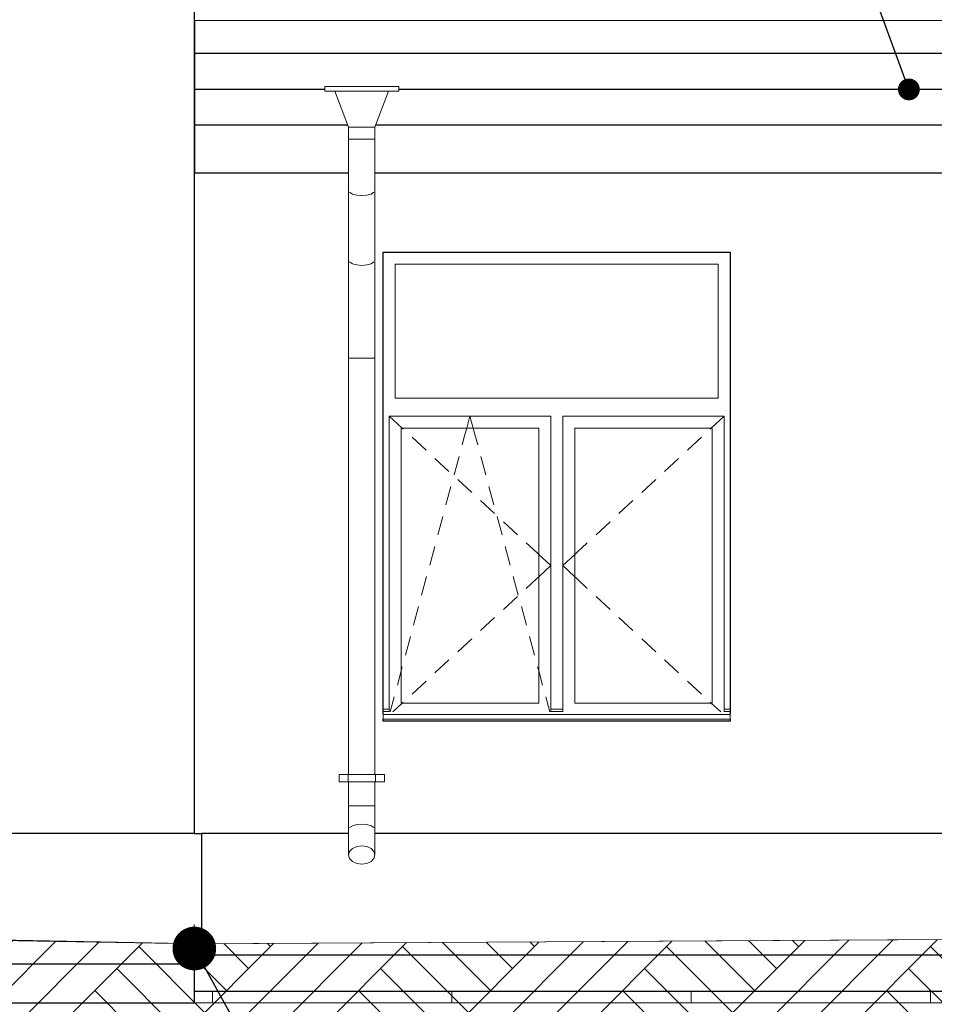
# Model space of a CAD drawing. Header units: millimetres. Extents: x -15683 to 202647, y -7448 to 20513.
# Tile 65 of 114: x 170058 to 173880, y -3013 to 1101. Entities that reach past the tile are written whole.
import ezdxf

# ---------------------------------------------------------------- set-up
doc = ezdxf.new("R2010")
doc.units = ezdxf.units.MM
doc.header["$MEASUREMENT"] = 0
for name, color, linetype, lineweight in [('1 Молдинги_Ном._пера__120', 7, 'Continuous', 5), ('1_Покрытие пола_Ном._пера__120', 7, 'Continuous', 5), ('1_Цоколь_Ном._пера__21', 7, 'Continuous', 30), ('2D - Общий_Ном._пера__120', 7, 'Continuous', 5), ('2D - Общий_Ном._пера__2', 8, 'Continuous', 15), ('Аннотация - Выносная Надпись.Фасад фрагмент_Ном._пера__1', 7, 'Continuous', 15), ('Новый_1 ВОДОСТОК_Ном._пера__120', 7, 'Continuous', 5), ('Новый_1 Молдинги_Ном._пера__21', 7, 'Continuous', 30), ('Новый_Конструктив - Перекрытия_Ном._пера__120', 7, 'Continuous', 5), ('Новый_Конструктив - Стены Несущие_Ном._пера__21', 7, 'Continuous', 30), ('Новый_Окна Archicad_Ном._пера__120', 7, 'Continuous', 5), ('Новый_Окна Archicad_Ном._пера__21', 7, 'Continuous', 30), ('Новый_Фартук парапета_Ном._пера__120', 7, 'Continuous', 5), ('Размер - Отметка Уровня_Ном._пера__1', 7, 'Continuous', 15)]:
    doc.layers.add(name, color=color, linetype=linetype, lineweight=lineweight)
for name, color, linetype in [('1_Покрытие пола', 7, 'Continuous'), ('1_Цоколь', 7, 'Continuous'), ('Новый_1 ВОДОСТОК', 7, 'Continuous'), ('Новый_1 Молдинги', 7, 'Continuous'), ('Новый_Конструктив - Перекрытия', 7, 'Continuous'), ('Новый_Конструктив - Стены Несущие', 7, 'Continuous'), ('Новый_Окна Archicad', 7, 'Continuous'), ('Новый_Фартук парапета', 7, 'Continuous')]:
    doc.layers.add(name, color=color, linetype=linetype)
doc.layers.add('1_Покрытие пола_Ном._пера__89', color=7, linetype='Continuous', lineweight=20, true_color=0x71cebe)
doc.layers.add('Новый_Конструктив - Перекрытия_Ном._пера__89', color=7, linetype='Continuous', lineweight=20, true_color=0x71cebe)
doc.dimstyles.new('СГЕНЕРИР_СТИЛЬ__2', dxfattribs={"dimtxt": 0.18, "dimasz": 182.4, "dimexe": 0.18, "dimexo": 0.0625, "dimgap": 0, "dimtad": 0, "dimtih": 1, "dimtoh": 1, "dimdec": 4, "dimzin": 0, "dimdsep": 46, "dimcen": 0.09, "dimadec": 0, "dimazin": 0, "dimtfac": 1, "dimtdec": 4, "dimtmove": 0, "dimatfit": 3, "dimldrblk": 'ARROWHEAD_11', "dimfxl": 1, "dimtolj": 1, "dimtzin": 0, "dimarcsym": 0})
doc.dimstyles.new('СГЕНЕРИР_СТИЛЬ__3', dxfattribs={"dimtxt": 0.18, "dimasz": 364.8, "dimexe": 0.18, "dimexo": 0.0625, "dimgap": 0, "dimtad": 0, "dimtih": 1, "dimtoh": 1, "dimdec": 4, "dimzin": 0, "dimdsep": 46, "dimcen": 0.09, "dimadec": 0, "dimazin": 0, "dimtfac": 1, "dimtdec": 4, "dimtmove": 0, "dimatfit": 3, "dimldrblk": 'ARROWHEAD_11', "dimfxl": 1, "dimtolj": 1, "dimtzin": 0, "dimarcsym": 0})
pattern_1 = [(180, (140863.19, -2680.33), (0, 150), []), (90, (140863.19, -2680.33), (150, 0), [])]
pattern_2 = [(180, (140863.19, -2680.33), (0, 150), []), (90, (140863.19, -2680.33), (150, 0), [])]
pattern_3 = [(180, (140863.2, -2680.3), (0, 1000), []), (90, (140863.2, -2680.33), (500, 0), [])]
pattern_4 = [(180, (140863.2, -2680.3), (0, 1000), []), (90, (140863.2, -2680.3), (1000, 0), [])]
pattern_5 = [(0, (174118, -2680.3), (0, 1000), []), (90, (174117.962217, -2680.334448), (-0.0140385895, 0), [])]
pattern_6 = [(180, (140863.2, -2680.3), (0, 1000), []), (90, (140863.2, -2680.3), (1000, 0), [])]

# ---------------------------------------------------------------- blocks, each defined once
blk = doc.blocks.new('Элемент Разреза_212_3', base_point=(140863.2, -2680.3))
at = {"layer": 'Новый_Конструктив - Стены Несущие_Ном._пера__21', "color": 7, "linetype": 'Continuous', "lineweight": 30}
for p, q in [((170787.5, 1169.7), (170787.5, -2300.3)), ((170787.5, -2845.2), (170787.5, -3006.8)), ((170777.5, -3006.8), (170787.5, -3006.8))]:
    blk.add_line(p, q, dxfattribs=at)
blk = doc.blocks.new('Элемент Разреза_213_3', base_point=(140863.2, -2680.3))
at = {"layer": 'Новый_Конструктив - Стены Несущие_Ном._пера__21', "color": 7, "linetype": 'Continuous', "lineweight": 30}
blk.add_line((166714.7, -3006.8), (170777.5, -3006.8), dxfattribs=at)
blk = doc.blocks.new('Элемент Разреза_216_3', base_point=(140863.2, -2680.3))
at = {"layer": 'Новый_Конструктив - Стены Несущие_Ном._пера__21', "color": 7, "linetype": 'Continuous', "lineweight": 30}
for p, q in [((170789.1, 589.7), (170787.5, 589.7)), ((174117.5, -2959.3), (170787.5, -2959.3)), ((174117.5, -2959.3), (174117.5, -2930.3)), ((174117.5, -2930.3), (174223.5, -2930.3))]:
    blk.add_line(p, q, dxfattribs=at)
blk = doc.blocks.new('Элемент Разреза_217_3', base_point=(140863.2, -2680.3))
at = {"layer": 'Новый_Окна Archicad_Ном._пера__120', "color": 7, "linetype": 'Continuous', "lineweight": 5}
for p, q in [((171627, 79.7), (171627, -480.3)), ((172977, 79.7), (171627, 79.7)), ((172977, -480.3), (172977, 79.7)), ((171627, -480.3), (172977, -480.3)), ((171602, -605.3), (171602, -555.3)), ((171602, -555.3), (172277, -555.3)), ((171602, -555.3), (171656, -605.3)), ((171926, -605.3), (171939.5, -555.3)), ((171953, -605.3), (171939.5, -555.3)), ((172277, -555.3), (172277, -605.3)), ((172327, -605.3), (172327, -555.3)), ((172327, -555.3), (173002, -555.3)), ((173002, -555.3), (172948, -605.3)), ((173002, -555.3), (173002, -605.3)), ((171602, -1755.3), (171602, -605.3)), ((171652, -605.3), (171652, -1755.3)), ((172227, -605.3), (171652, -605.3)), ((171656, -605.3), (171660.7, -609.7)), ((171918.6, -632.6), (171926, -605.3)), ((171960.3, -632.6), (171953, -605.3)), ((172227, -1755.3), (172227, -605.3)), ((172277, -605.3), (172277, -1755.3)), ((172327, -1755.3), (172327, -605.3)), ((172377, -605.3), (172377, -1755.3)), ((172952, -605.3), (172377, -605.3)), ((172948, -605.3), (172943.3, -609.7)), ((172952, -1755.3), (172952, -605.3)), ((173002, -605.3), (173002, -1755.3)), ((171697.4, -643.7), (171756.1, -698)), ((171907, -675.8), (171918.6, -632.6)), ((171972, -675.8), (171960.3, -632.6)), ((172906.6, -643.7), (172847.9, -698)), ((171792.8, -732), (171851.5, -786.3)), ((171873.1, -801.3), (171893.9, -724.1)), ((172005.9, -801.3), (171985, -724.1)), ((172811.2, -732), (172752.5, -786.3)), ((171888.2, -820.3), (171946.9, -874.7)), ((172715.8, -820.3), (172657.1, -874.7)), ((171839.2, -926.8), (171860.1, -849.6)), ((172039.8, -926.8), (172018.9, -849.6)), ((171983.6, -908.6), (172042.3, -963)), ((172620.4, -908.6), (172561.7, -963)), ((171805.3, -1052.3), (171826.2, -975.1)), ((172073.7, -1052.3), (172052.8, -975.1)), ((172078.9, -996.9), (172137.6, -1051.3)), ((172525.1, -996.9), (172466.3, -1051.3)), ((171771.4, -1177.8), (171792.3, -1100.6)), ((172107.6, -1177.8), (172086.7, -1100.6)), ((172174.3, -1085.3), (172218.3, -1126)), ((172429.7, -1085.3), (172385.7, -1126)), ((172218.3, -1126), (172227, -1134)), ((172227, -1134), (172277, -1180.3)), ((172377, -1134), (172327, -1180.3)), ((172385.7, -1126), (172377, -1134)), ((172227, -1226.6), (172277, -1180.3)), ((172377, -1226.6), (172327, -1180.3)), ((171737.5, -1303.3), (171758.4, -1226.1)), ((172141.4, -1303.3), (172120.6, -1226.1)), ((172218.3, -1234.7), (172227, -1226.6)), ((172385.7, -1234.7), (172377, -1226.6)), ((172174.3, -1275.4), (172218.3, -1234.7)), ((172429.7, -1275.4), (172385.7, -1234.7)), ((172078.9, -1363.7), (172137.6, -1309.4)), ((172525.1, -1363.7), (172466.3, -1309.4)), ((171703.7, -1428.8), (171724.5, -1351.6)), ((172175.3, -1428.8), (172154.5, -1351.6)), ((171983.6, -1452), (172042.3, -1397.7)), ((172620.4, -1452), (172561.7, -1397.7)), ((171669.8, -1554.3), (171690.6, -1477.1)), ((172209.2, -1554.3), (172188.4, -1477.1)), ((171888.2, -1540.4), (171946.9, -1486)), ((172715.8, -1540.4), (172657.1, -1486)), ((171652, -1620.1), (171656.7, -1602.6)), ((171792.8, -1628.7), (171851.5, -1574.3)), ((172227, -1620.1), (172222.3, -1602.6)), ((172811.2, -1628.7), (172752.5, -1574.3)), ((171635.9, -1679.8), (171652, -1620.1)), ((172243.1, -1679.8), (172227, -1620.1)), ((171697.4, -1717), (171756.1, -1662.7)), ((172906.6, -1717), (172847.9, -1662.7)), ((171602, -1791.8), (171602, -1755.3)), ((171605.6, -1791.8), (171622.8, -1728.1)), ((171616.6, -1791.8), (171656, -1755.3)), ((171652, -1755.3), (172227, -1755.3)), ((171656, -1755.3), (171660.7, -1751)), ((172273.4, -1791.8), (172256.1, -1728.1)), ((172277, -1755.3), (172277, -1791.8)), ((172327, -1791.8), (172327, -1755.3)), ((172377, -1755.3), (172952, -1755.3)), ((172948, -1755.3), (172943.3, -1751)), ((172987.4, -1791.8), (172948, -1755.3)), ((173002, -1755.3), (173002, -1791.8)), ((171602, -1780.3), (171577, -1780.3)), ((171602, -1790.3), (171577, -1790.3)), ((171577, -1800.3), (171577, -1802.2)), ((171577, -1802.2), (171577, -1822.2)), ((173027, -1802.2), (171577, -1802.2)), ((172327, -1780.3), (172277, -1780.3)), ((172327, -1790.3), (172277, -1790.3)), ((173027, -1780.3), (173002, -1780.3)), ((173027, -1790.3), (173002, -1790.3)), ((173027, -1800.3), (173027, -1802.2)), ((173027, -1802.2), (173027, -1822.2)), ((173027, -1822.2), (171577, -1822.2))]:
    blk.add_line(p, q, dxfattribs=at)
at = {"layer": 'Новый_Окна Archicad_Ном._пера__21', "color": 7, "linetype": 'Continuous', "lineweight": 30}
for p, q in [((171577, -1800.3), (171577, 129.7)), ((171577, 129.7), (173027, 129.7)), ((173027, 129.7), (173027, -1800.3)), ((171577, -1830.3), (171577, -1822.2)), ((173027, -1830.3), (171577, -1830.3)), ((173027, -1822.2), (173027, -1830.3))]:
    blk.add_line(p, q, dxfattribs=at)
blk = doc.blocks.new('Элемент Разреза_219_3', base_point=(140863.2, -2680.3))
at = {"layer": '1_Покрытие пола', "linetype": 'Continuous', "lineweight": 0, "true_color": 0x000000}
h = blk.add_hatch(dxfattribs=at)
h.set_pattern_fill('СЕТКА_150Х150_0003', color=18, style=0, pattern_type=2)
h.set_pattern_definition(pattern_1)
h.paths.add_polyline_path([(170787.5, 1004.7), (170787.5, 996.7), (170789.1, 996.7), (170789.1, 1004.7)])
h = blk.add_hatch(dxfattribs=at)
h.set_pattern_fill('СЕТКА_150Х150_0003', color=18, style=0, pattern_type=2)
h.set_pattern_definition(pattern_1)
h.paths.add_polyline_path([(170787.5, 1004.7), (170787.5, 996.7), (170789.1, 996.7), (170789.1, 1004.7)])
h = blk.add_hatch(dxfattribs=at)
h.set_pattern_fill('СЕТКА_150Х150_0003', color=18, style=0, pattern_type=2)
h.set_pattern_definition(pattern_2)
h.paths.add_polyline_path([(170787.5, 794.7), (170787.5, 789.7), (170789.1, 789.7), (170789.1, 794.7)])
h = blk.add_hatch(dxfattribs=at)
h.set_pattern_fill('СЕТКА_150Х150_0003', color=18, style=0, pattern_type=2)
h.set_pattern_definition(pattern_2)
h.paths.add_polyline_path([(170787.5, 794.7), (170787.5, 789.7), (170789.1, 789.7), (170789.1, 794.7)])
at = {"layer": '1_Покрытие пола_Ном._пера__89', "linetype": 'Continuous', "lineweight": 20, "true_color": 0x71cebe}
h = blk.add_hatch(dxfattribs=at)
h.set_pattern_fill('СЕТКА_50X100_0003', color=123, style=0, pattern_type=2)
h.set_pattern_definition(pattern_3)
h.paths.add_polyline_path([(170787.5, 944.7), (170789.1, 944.7), (170789.1, 959.7), (170789.1, 994.7), (170787.5, 994.7)])
h = blk.add_hatch(dxfattribs=at)
h.set_pattern_fill('СЕТКА_50X100_0003', color=123, style=0, pattern_type=2)
h.set_pattern_definition(pattern_3)
h.paths.add_polyline_path([(170787.5, 944.7), (170789.1, 944.7), (170789.1, 959.7), (170789.1, 994.7), (170787.5, 994.7)])
at = {"layer": '1_Покрытие пола_Ном._пера__120', "color": 7, "linetype": 'Continuous', "lineweight": 5}
for p, q in [((170787.5, 1004.7), (170789.1, 1004.7)), ((170789.1, 996.7), (170787.5, 996.7)), ((170787.5, 994.7), (170789.1, 994.7)), ((170789.1, 944.7), (170787.5, 944.7)), ((170789.1, 794.7), (170787.5, 794.7))]:
    blk.add_line(p, q, dxfattribs=at)
blk = doc.blocks.new('Элемент Разреза_343_3', base_point=(140863.2, -2680.3))
at = {"layer": '1_Цоколь_Ном._пера__21', "color": 7, "linetype": 'Continuous', "lineweight": 30}
for p, q in [((171432.5, -2300.3), (170817.5, -2300.3)), ((174224.5, -2300.3), (171542.5, -2300.3)), ((174224.5, -2430.3), (174224.5, -2300.3)), ((174254.5, -2430.3), (174224.5, -2430.3)), ((174254.5, -2743.3), (174254.5, -2430.3)), ((174224.5, -2743.3), (174254.5, -2743.3)), ((174224.5, -2807.8), (174224.5, -2743.3)), ((174224.5, -2807.8), (170787.5, -2807.8))]:
    blk.add_line(p, q, dxfattribs=at)
blk = doc.blocks.new('Элемент Разреза_374_3', base_point=(140863.2, -2680.3))
at = {"layer": 'Новый_1 Молдинги_Ном._пера__21', "color": 7, "linetype": 'Continuous', "lineweight": 30}
for p, q in [((170789.1, 959.7), (170789.1, 1097.3)), ((170789.1, 809.7), (170789.1, 959.7)), ((174317.5, 959.7), (170789.1, 959.7)), ((170789.1, 659.7), (170789.1, 809.7)), ((171332.5, 809.7), (170789.1, 809.7)), ((174317.5, 809.7), (171642.5, 809.7)), ((170789.1, 459.7), (170789.1, 659.7)), ((171429.5, 659.7), (170789.1, 659.7)), ((174317.5, 659.7), (171545.4, 659.7)), ((171432.5, 459.7), (170789.1, 459.7)), ((174317.5, 459.7), (171542.5, 459.7))]:
    blk.add_line(p, q, dxfattribs=at)
blk = doc.blocks.new('Элемент Разреза_376_3', base_point=(140863.2, -2680.3))
at = {"layer": 'Новый_Фартук парапета_Ном._пера__120', "color": 7, "linetype": 'Continuous', "lineweight": 5}
for p, q in [((170787.5, 1179.7), (174587.5, 1179.7)), ((170787.5, 1162.4), (174605.5, 1162.4)), ((174587.5, 1179.7), (174596.5, 1177.6)), ((174596.5, 1177.6), (174603.1, 1171.2)), ((174603.1, 1171.2), (174605.5, 1162.4)), ((174605.5, 1162.4), (174605.5, 1097.3)), ((170787.5, 1097.3), (174605.5, 1097.3))]:
    blk.add_line(p, q, dxfattribs=at)
blk = doc.blocks.new('Элемент Разреза_378_3', base_point=(140863.2, -2680.3))
at = {"layer": 'Новый_1 ВОДОСТОК_Ном._пера__120', "color": 7, "linetype": 'Continuous', "lineweight": 5}
for p, q in [((171642.5, 822), (171332.5, 822)), ((171332.5, 802), (171332.5, 822)), ((171642.5, 802), (171332.5, 802)), ((171432.5, 652), (171375.3, 802)), ((171599.6, 802), (171542.5, 652)), ((171642.5, 822), (171642.5, 802)), ((171542.5, 652), (171432.5, 652)), ((171432.5, 602), (171432.5, 652)), ((171542.5, 652), (171542.5, 602)), ((171432.5, 602), (171432.5, 388.7)), ((171542.5, 602), (171432.5, 602)), ((171542.5, 602), (171542.5, 388.7)), ((171432.5, 388.7), (171432.5, 97.3)), ((171436.6, 379.9), (171448.6, 372.5)), ((171448.6, 372.5), (171466.4, 367.5)), ((171508.5, 367.5), (171526.3, 372.5)), ((171526.3, 372.5), (171538.3, 379.9)), ((171542.5, 388.7), (171542.5, 97.3)), ((171466.4, 367.5), (171487.5, 365.8)), ((171487.5, 365.8), (171508.5, 367.5)), ((171432.5, 97.3), (171432.5, -312.8)), ((171436.6, 88.5), (171448.6, 81.1)), ((171526.3, 81.1), (171538.3, 88.5)), ((171542.5, 97.3), (171542.5, -312.8)), ((171448.6, 81.1), (171466.4, 76.1)), ((171466.4, 76.1), (171487.5, 74.3)), ((171487.5, 74.3), (171508.5, 76.1)), ((171508.5, 76.1), (171526.3, 81.1)), ((171432.5, -312.8), (171432.5, -2053.4)), ((171432.5, -312.8), (171436.6, -312.8)), ((171436.6, -312.8), (171448.6, -312.8)), ((171448.6, -312.8), (171466.4, -312.8)), ((171466.4, -312.8), (171487.5, -312.8)), ((171487.5, -312.8), (171508.5, -312.8)), ((171508.5, -312.8), (171526.3, -312.8)), ((171526.3, -312.8), (171538.3, -312.8)), ((171538.3, -312.8), (171542.5, -312.8)), ((171542.5, -312.8), (171542.5, -2053.4)), ((171430.5, -2053.4), (171392.5, -2053.4)), ((171392.5, -2083.4), (171392.5, -2053.4)), ((171434.8, -2053.4), (171430.5, -2053.4)), ((171430.5, -2083.4), (171430.5, -2053.4)), ((171447.2, -2053.4), (171434.8, -2053.4)), ((171465.6, -2053.4), (171447.2, -2053.4)), ((171487.5, -2053.4), (171465.6, -2053.4)), ((171509.3, -2053.4), (171487.5, -2053.4)), ((171527.8, -2053.4), (171509.3, -2053.4)), ((171540.1, -2053.4), (171527.8, -2053.4)), ((171544.5, -2053.4), (171540.1, -2053.4)), ((171582.5, -2053.4), (171544.5, -2053.4)), ((171544.5, -2083.4), (171544.5, -2053.4)), ((171582.5, -2083.4), (171582.5, -2053.4)), ((171430.5, -2083.4), (171392.5, -2083.4)), ((171434.8, -2083.4), (171430.5, -2083.4)), ((171432.5, -2083.4), (171432.5, -2183.4)), ((171447.2, -2083.4), (171434.8, -2083.4)), ((171465.6, -2083.4), (171447.2, -2083.4)), ((171487.5, -2083.4), (171465.6, -2083.4)), ((171509.3, -2083.4), (171487.5, -2083.4)), ((171527.8, -2083.4), (171509.3, -2083.4)), ((171540.1, -2083.4), (171527.8, -2083.4)), ((171544.5, -2083.4), (171540.1, -2083.4)), ((171542.5, -2083.4), (171542.5, -2183.4)), ((171582.5, -2083.4), (171544.5, -2083.4)), ((171432.5, -2183.4), (171436.6, -2183.4)), ((171432.5, -2183.4), (171432.5, -2283.4)), ((171436.6, -2183.4), (171448.6, -2183.4)), ((171448.6, -2183.4), (171466.4, -2183.4)), ((171466.4, -2183.4), (171487.5, -2183.4)), ((171487.5, -2183.4), (171508.5, -2183.4)), ((171508.5, -2183.4), (171526.3, -2183.4)), ((171526.3, -2183.4), (171538.3, -2183.4)), ((171538.3, -2183.4), (171542.5, -2183.4)), ((171542.5, -2183.4), (171542.5, -2283.4)), ((171448.6, -2267.3), (171466.4, -2262.4)), ((171466.4, -2262.4), (171487.5, -2260.6)), ((171487.5, -2260.6), (171508.5, -2262.4)), ((171508.5, -2262.4), (171526.3, -2267.3)), ((171432.5, -2283.4), (171432.5, -2389.5)), ((171436.6, -2274.7), (171448.6, -2267.3)), ((171526.3, -2267.3), (171538.3, -2274.7)), ((171542.5, -2283.4), (171542.5, -2389.5)), ((171432.5, -2389.5), (171436.6, -2374.6)), ((171436.6, -2374.6), (171448.6, -2362)), ((171448.6, -2362), (171466.4, -2353.5)), ((171466.4, -2353.5), (171487.5, -2350.6)), ((171487.5, -2350.6), (171508.5, -2353.5)), ((171508.5, -2353.5), (171526.3, -2362)), ((171526.3, -2362), (171538.3, -2374.6)), ((171538.3, -2374.6), (171542.5, -2389.5)), ((171436.6, -2404.4), (171432.5, -2389.5)), ((171448.6, -2417), (171436.6, -2404.4)), ((171466.4, -2425.4), (171448.6, -2417)), ((171487.5, -2428.4), (171466.4, -2425.4)), ((171508.5, -2425.4), (171487.5, -2428.4)), ((171526.3, -2417), (171508.5, -2425.4)), ((171538.3, -2404.4), (171526.3, -2417)), ((171542.5, -2389.5), (171538.3, -2404.4))]:
    blk.add_line(p, q, dxfattribs=at)
blk = doc.blocks.new('Элемент Разреза_383_3', base_point=(140863.2, -2680.3))
at = {"layer": '1_Цоколь_Ном._пера__21', "color": 7, "linetype": 'Continuous', "lineweight": 30}
for p, q in [((166747, -2300.3), (166714.7, -2300.3)), ((169715.4, -2300.3), (166901, -2300.3)), ((170787.5, -2300.3), (169825.4, -2300.3)), ((170787.5, -2845.2), (170787.5, -2760.1)), ((170787.5, -2845.2), (166714.7, -2845.2))]:
    blk.add_line(p, q, dxfattribs=at)
blk = doc.blocks.new('Элемент Разреза_385_3', base_point=(140863.2, -2680.3))
at = {"layer": 'Новый_Конструктив - Перекрытия_Ном._пера__89', "linetype": 'Continuous', "lineweight": 20, "true_color": 0x71cebe}
h = blk.add_hatch(dxfattribs=at)
h.set_pattern_fill('СЕТКА_100X100_0003', color=123, style=0, pattern_type=2)
h.set_pattern_definition(pattern_4)
h.paths.add_polyline_path([(170787.5, -2959.3), (170787.5, -3006.8), (174117.4, -3006.8), (174117.4, -2959.3)])
h = blk.add_hatch(dxfattribs=at)
h.set_pattern_fill('СЕТКА_100X100_0003', color=123, style=0, pattern_type=2)
h.set_pattern_definition(pattern_4)
h.paths.add_polyline_path([(170787.5, -2959.3), (170787.5, -3006.8), (174117.4, -3006.8), (174117.4, -2959.3)])
h = blk.add_hatch(dxfattribs=at)
h.set_pattern_fill('СЕТКА_100X100_0003', color=123, style=0, pattern_type=2)
h.set_pattern_definition(pattern_5)
h.paths.add_polyline_path([(174117.4, -3006.8), (174117.5, -3006.8), (174117.5, -2930.3), (174117.5, -2930.3), (174117.5, -2959.3), (174117.4, -2959.3)])
h = blk.add_hatch(dxfattribs=at)
h.set_pattern_fill('СЕТКА_100X100_0003', color=123, style=0, pattern_type=2)
h.set_pattern_definition(pattern_5)
h.paths.add_polyline_path([(174117.4, -3006.8), (174117.5, -3006.8), (174117.5, -2930.3), (174117.5, -2930.3), (174117.5, -2959.3), (174117.4, -2959.3)])
at = {"layer": 'Новый_Конструктив - Перекрытия_Ном._пера__120', "color": 7, "linetype": 'Continuous', "lineweight": 5}
for p, q in [((174117.4, -3006.8), (174117.4, -2959.3)), ((170787.5, -3006.8), (174117.4, -3006.8)), ((174117.4, -3006.8), (174117.5, -3006.8))]:
    blk.add_line(p, q, dxfattribs=at)
blk = doc.blocks.new('Элемент Разреза_390_3', base_point=(140863.2, -2680.3))
at = {"layer": '1_Цоколь_Ном._пера__21', "color": 7, "linetype": 'Continuous', "lineweight": 30}
for p, q in [((170787.5, -2300.3), (170817.5, -2300.3)), ((170817.5, -2300.3), (170817.5, -2760.1)), ((170817.5, -2760.1), (170787.5, -2760.1))]:
    blk.add_line(p, q, dxfattribs=at)
blk = doc.blocks.new('Элемент Разреза_391_3', base_point=(140863.2, -2680.3))
at = {"layer": 'Новый_Конструктив - Перекрытия_Ном._пера__89', "linetype": 'Continuous', "lineweight": 20, "true_color": 0x71cebe}
h = blk.add_hatch(dxfattribs=at)
h.set_pattern_fill('СЕТКА_100X100_0003', color=123, style=0, pattern_type=2)
h.set_pattern_definition(pattern_6)
h.paths.add_polyline_path([(170787.5, 789.7), (170787.5, 589.7), (170789.1, 589.7), (170789.1, 659.7), (170789.1, 789.7)])
h = blk.add_hatch(dxfattribs=at)
h.set_pattern_fill('СЕТКА_100X100_0003', color=123, style=0, pattern_type=2)
h.set_pattern_definition(pattern_6)
h.paths.add_polyline_path([(170787.5, 789.7), (170787.5, 589.7), (170789.1, 589.7), (170789.1, 659.7), (170789.1, 789.7)])
at = {"layer": 'Новый_Конструктив - Перекрытия_Ном._пера__120', "color": 7, "linetype": 'Continuous', "lineweight": 5}
blk.add_line((170789.1, 789.7), (170787.5, 789.7), dxfattribs=at)
blk = doc.blocks.new('ARROWHEAD_11')
at = {"color": 0, "linetype": 'Continuous', "lineweight": 0}
blk.add_line((0, 0), (-1, 0), dxfattribs=at)
at = {"color": 0, "linetype": 'Continuous', "lineweight": 0, "const_width": 0.25, "flags": 128}
blk.add_lwpolyline([(-0.125, 0, 1), (0.125, 0, 1)], format="xyb", close=True, dxfattribs=at)

msp = doc.modelspace()

# ---------------------------------------------------------------- hatches: boundary and pattern name
at = {"layer": '2D - Общий_Ном._пера__2', "linetype": 'Continuous', "lineweight": 15}
h = msp.add_hatch(dxfattribs=at)
h.set_pattern_fill('ГРУНТ_02_0003', color=8, style=0, pattern_type=2)
h.set_pattern_definition([(45, (140863.2, -2680.33), (-275.7716, 275.7716), []), (45, (140771.3, -2588.4), (-551.543, 551.543), []), (45, (140679.34, -2496.5), (-551.543, 551.543), []), (135, (140587.42, -2404.56), (91.92388, 91.92388), [390, -390])])
h.paths.add_polyline_path([(165844.4, -2675.4), (170819.7, -2760.3), (174399.7, -2740.3), (174397.4, -2894.9), (177750.7, -3000.3), (179409.2, -3000.3), (179409.2, -3681.3), (165850.8, -3681.3)])

# ---------------------------------------------------------------- linework, layer by layer
at = {"layer": '1 Молдинги_Ном._пера__120', "color": 7, "linetype": 'Continuous', "lineweight": 5}
for p, q in [((166717.5, -2690.3), (170787.5, -2760.3)), ((170787.5, -2680.3), (170787.5, -2760.3)), ((170787.5, -2680.3), (170787.5, -2780.3)), ((170787.5, -2760.3), (174367.5, -2740.3))]:
    msp.add_line(p, q, dxfattribs=at)
msp.add_lwpolyline([(179759.2, -3000.3), (177687.1, -3000.3), (174397.4, -2894.9), (174399.7, -2740.3), (170819.7, -2760.3), (166717.5, -2680.3)], dxfattribs=at)
at = {"layer": '2D - Общий_Ном._пера__120', "color": 7, "linetype": 'Continuous', "lineweight": 5, "flags": 128}
msp.add_lwpolyline([(165844.4, -2675.4), (170819.7, -2760.3), (174399.7, -2740.3), (174397.4, -2894.9), (177750.7, -3000.3), (179409.2, -3000.3), (179409.2, -3681.3), (165850.8, -3681.3)], close=True, dxfattribs=at)

# ---------------------------------------------------------------- block references
at = {"layer": '1_Покрытие пола', "lineweight": 0}
msp.add_blockref('Элемент Разреза_219_3', (140863.2, -2680.3), dxfattribs=at)
at = {"layer": '1_Цоколь', "lineweight": 0}
for name in ['Элемент Разреза_383_3', 'Элемент Разреза_343_3', 'Элемент Разреза_390_3']:
    msp.add_blockref(name, (140863.2, -2680.3), dxfattribs=at)
at = {"layer": 'Новый_1 ВОДОСТОК', "lineweight": 0}
msp.add_blockref('Элемент Разреза_378_3', (140863.2, -2680.3), dxfattribs=at)
at = {"layer": 'Новый_1 Молдинги', "lineweight": 0}
msp.add_blockref('Элемент Разреза_374_3', (140863.2, -2680.3), dxfattribs=at)
at = {"layer": 'Новый_Конструктив - Перекрытия', "lineweight": 0}
for name in ['Элемент Разреза_391_3', 'Элемент Разреза_385_3']:
    msp.add_blockref(name, (140863.2, -2680.3), dxfattribs=at)
at = {"layer": 'Новый_Конструктив - Стены Несущие', "lineweight": 0}
for name in ['Элемент Разреза_213_3', 'Элемент Разреза_212_3', 'Элемент Разреза_216_3']:
    msp.add_blockref(name, (140863.2, -2680.3), dxfattribs=at)
at = {"layer": 'Новый_Окна Archicad', "lineweight": 0}
msp.add_blockref('Элемент Разреза_217_3', (140863.2, -2680.3), dxfattribs=at)
at = {"layer": 'Новый_Фартук парапета', "lineweight": 0}
msp.add_blockref('Элемент Разреза_376_3', (140863.2, -2680.3), dxfattribs=at)

# ---------------------------------------------------------------- leaders
at = {"layer": 'Аннотация - Выносная Надпись.Фасад фрагмент_Ном._пера__1', "color": 7, "linetype": 'Continuous', "lineweight": 15, "annotation_type": 0, "has_hookline": 1, "hookline_direction": 1, "text_width": 1158.4}
msp.add_leader([(173773.7, 809.7), (172972.6, 2989.5), (172718.1, 2966.8)], dimstyle='СГЕНЕРИР_СТИЛЬ__2', dxfattribs=at)
at = {"layer": 'Размер - Отметка Уровня_Ном._пера__1', "color": 7, "linetype": 'Continuous', "lineweight": 15, "annotation_type": 0, "has_hookline": 1, "hookline_direction": 0, "text_width": 770}
msp.add_leader([(170787.5, -2780.3), (171464.2, -4004.1), (171982.2, -4033.8)], dimstyle='СГЕНЕРИР_СТИЛЬ__3', dxfattribs=at)

doc.saveas('drawing.dxf')
